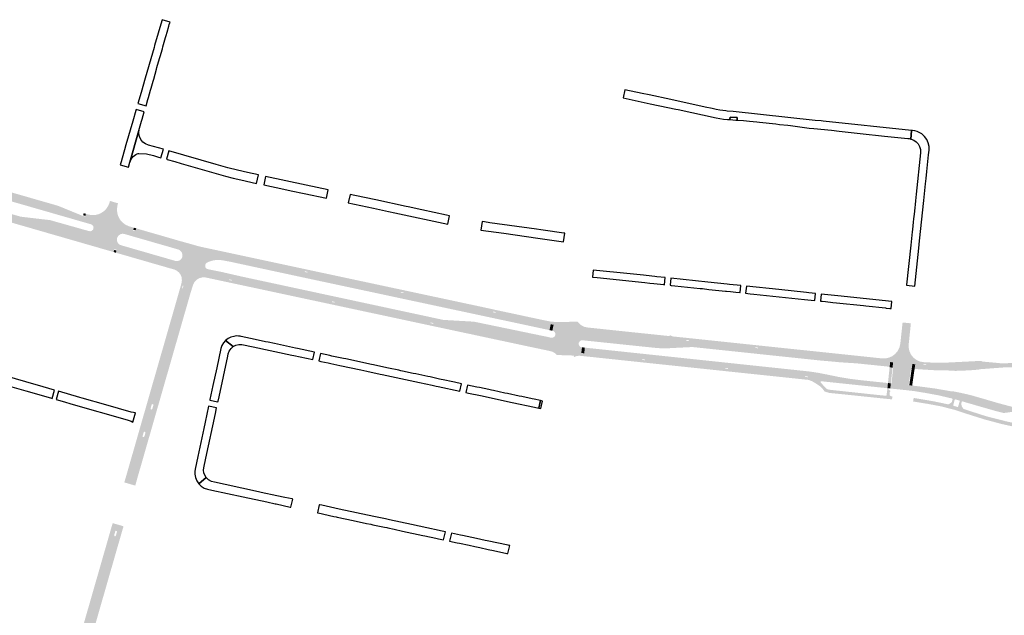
# Model space of a CAD drawing. Header units: metres. Extents: x 124582 to 143330, y 393481 to 406815.
# Tile 98 of 134: x 133901 to 134738, y 399873 to 400379. Entities that reach past the tile are written whole.
import ezdxf

# ---------------------------------------------------------------- set-up
doc = ezdxf.new("R2010")
doc.units = ezdxf.units.M
doc.header["$MEASUREMENT"] = 0
for name, color, linetype, lineweight in [('ir-ARC-asfalt-bestaande wegen-niet te inspecteren', 151, 'Continuous', 0), ('ir-ARC-asfalt-hoofdwegen-te inspecteren', 5, 'Continuous', 0), ('ir-ARC-fietspaden naastliggend- te inspecteren', 1, 'Continuous', 0)]:
    doc.layers.add(name, color=color, linetype=linetype, lineweight=lineweight)

msp = doc.modelspace()

# ---------------------------------------------------------------- hatches: boundary and pattern name
at = {"layer": 'ir-ARC-asfalt-hoofdwegen-te inspecteren', "linetype": 'Continuous', "lineweight": 13}
for points in [[(133952.921, 400208.162), (133938.145, 400212.416), (133859.07, 400235.18), (133856.68, 400235.85), (133842.437, 400239.936), (133836.361, 400241.679), (133827.92, 400244.1), (133829.62, 400251.3), (133843.928, 400247.182), (133879.019, 400237.082), (133930.275, 400222.33), (133934.025, 400221.25), (133954.31, 400212.954)], [(133948.549, 400193.982), (133938.748, 400196.791), (133884.411, 400212.507), (133836.568, 400226.254), (133829.989, 400228.204), (133823.79, 400229.75), (133825.25, 400234.65), (133832.964, 400232.364), (133853.8, 400226.19), (133856.08, 400225.45), (133902.19, 400212.04), (133927.14, 400209.12), (133936.079, 400206.598), (133950.988, 400202.393)], [(133994.581, 400203.758), (133959.499, 400213.919), (133962.267, 400213.407), (133965.081, 400213.434), (133967.838, 400214), (133970.436, 400215.083), (133972.833, 400216.691), (133974.867, 400218.74), (133976.458, 400221.148), (133977.545, 400223.822), (133977.703, 400224.365), (133978.005, 400225.406), (133984.872, 400223.415), (133984.406, 400221.725), (133983.932, 400218.502), (133984.173, 400215.254), (133985.12, 400212.137), (133986.725, 400209.302), (133988.912, 400206.887), (133991.573, 400205.009)], [(133988.564, 400182.461), (133983.73, 400183.868), (133981.813, 400184.448), (133948.549, 400193.982), (133950.988, 400202.393), (133960.228, 400199.787), (133961.398, 400199.695), (133962.514, 400200.056), (133963.408, 400200.817), (133963.943, 400201.861), (133964.039, 400203.031), (133963.681, 400204.148), (133962.923, 400205.044), (133961.881, 400205.583), (133952.921, 400208.162), (133954.31, 400212.954), (133954.938, 400212.697), (133956.917, 400212.117), (133994.24, 400201.314), (133992.81, 400196.62), (133990.478, 400197.301), (133988.654, 400197.563), (133986.858, 400197.151), (133985.331, 400196.12), (133984.278, 400194.608), (133983.844, 400192.929), (133984.012, 400191.203), (133984.761, 400189.639), (133986, 400188.425), (133987.58, 400187.71), (133989.9, 400187.07)], [(134088.692, 400156.765), (134081.336, 400158.337), (134079.367, 400158.773), (134057.289, 400163.385), (134037.429, 400168.241), (133988.564, 400182.461), (133989.9, 400187.07), (133998.276, 400184.653), (134024.468, 400177.096), (134032.77, 400174.7), (134034.15, 400174.331), (134035.579, 400174.379), (134036.931, 400174.841), (134037.822, 400175.437), (134038.555, 400176.22), (134038.912, 400176.768), (134039.2, 400177.356), (134039.345, 400177.746), (134039.46, 400178.148), (134039.586, 400179.117), (134039.497, 400180.091), (134039.223, 400181.027), (134038.792, 400181.901), (134038.215, 400182.685), (134037.504, 400183.35), (134036.684, 400183.874), (134035.782, 400184.24), (134027.161, 400186.724), (134001.085, 400194.236), (133992.81, 400196.62), (133994.24, 400201.314), (133997.683, 400200.317), (133999.621, 400199.763), (134044.974, 400186.437), (134053.561, 400184.271), (134061.39, 400182.565), (134093.558, 400175.719), (134092.2, 400171.169), (134080.275, 400173.74), (134075.41, 400174.648), (134073.921, 400174.943), (134072.417, 400175.141), (134070.869, 400175.245), (134069.318, 400175.255), (134067.808, 400175.186), (134066.306, 400175.008), (134064.818, 400174.692), (134063.36, 400174.261), (134061.948, 400173.734), (134060.58, 400173.102), (134060.04, 400172.765), (134059.582, 400172.324), (134059.177, 400171.725), (134058.925, 400171.048), (134058.919, 400171.023), (134058.914, 400170.998), (134058.983, 400169.379), (134059.329, 400168.676), (134059.858, 400168.098), (134060.537, 400167.667), (134061.306, 400167.43), (134073.207, 400165.012), (134089.766, 400161.21)], [(134351.32, 400115.69), (134342.253, 400117.628), (134330.783, 400120.08), (134137.976, 400161.301), (134114.936, 400166.268), (134095.293, 400170.502), (134092.2, 400171.169), (134093.558, 400175.719), (134143.557, 400165.079), (134145.612, 400164.634), (134225.077, 400147.619), (134227.035, 400147.188), (134303.423, 400130.882), (134305.394, 400130.452), (134351.512, 400120.686), (134352.342, 400120.598)], [(134347.791, 400098.755), (134347.321, 400098.854), (134339.032, 400100.59), (134287.131, 400111.672), (134284.274, 400112.306), (134278.972, 400113.409), (134274.941, 400114.278), (134273.433, 400114.596), (134271.085, 400115.097), (134264.457, 400119.141), (134252.504, 400121.704), (134250.494, 400122.15), (134168.649, 400139.689), (134166.677, 400140.103), (134088.692, 400156.765), (134089.766, 400161.21), (134092.899, 400160.536), (134094.857, 400160.115), (134133.403, 400151.829), (134135.75, 400151.324), (134261.14, 400124.37), (134284.14, 400123.05), (134287.95, 400122.71), (134319.188, 400116.236), (134341.032, 400111.709), (134350.1, 400109.83)], [(134378.303, 400096.278), (134377.617, 400096.355), (134362.897, 400096.751), (134354.497, 400096.977), (134353.218, 400097.511), (134352.039, 400097.836), (134351.105, 400098.042), (134350.583, 400098.17), (134350.111, 400098.269), (134352.49, 400109.28), (134353.71, 400109.207), (134354.86, 400109.622), (134355.751, 400110.458), (134356.24, 400111.578), (134356.245, 400112.807), (134355.761, 400113.936), (134354.868, 400114.78), (134353.713, 400115.2), (134354.784, 400120.338), (134356.313, 400120.175), (134367.485, 400120.065), (134377.599, 400120.299), (134379.192, 400119.273), (134380.925, 400118.506), (134379.577, 400107.041), (134378.127, 400106.933), (134376.899, 400106.155), (134376.182, 400104.89), (134376.119, 400103.566), (134376.634, 400102.345), (134377.626, 400101.465), (134378.9, 400101.1)], [(134668.648, 400088.504), (134661.477, 400089.077), (134634.156, 400091.621), (134636.928, 400091.701), (134639.632, 400092.317), (134642.165, 400093.447), (134644.861, 400095.436), (134647.016, 400098), (134648.512, 400100.998), (134649.264, 400104.262), (134651.163, 400122.171), (134658.22, 400121.484), (134656.377, 400103.727), (134656.356, 400100.619), (134657.039, 400097.588), (134658.391, 400094.789), (134660.342, 400092.37), (134662.789, 400090.455), (134665.607, 400089.143)], [(134640.194, 400084.568), (134632.263, 400085.392), (134629.845, 400085.639), (134613.031, 400087.372), (134610.434, 400087.575), (134609.411, 400087.634), (134607.834, 400087.726), (134597.457, 400088.422), (134587.104, 400089.403), (134582.384, 400089.763), (134472.701, 400101.339), (134453.059, 400100.341), (134447.143, 400100.191), (134441.24, 400100.603), (134413.317, 400103.519), (134391.266, 400105.821), (134382.035, 400106.784), (134383.268, 400117.958), (134383.733, 400117.925), (134387.106, 400117.552), (134419.955, 400114.081), (134435.387, 400112.49), (134453.031, 400110.632), (134453.444, 400110.79), (134453.573, 400111.212), (134453.319, 400111.574), (134455.553, 400110.371), (134459.241, 400108.847), (134463.911, 400107.368), (134467.424, 400106.678), (134469.48, 400106.453), (134526.227, 400100.494), (134528.236, 400100.286), (134609.096, 400091.655), (134636.285, 400088.946), (134640.664, 400088.561)], [(134638.324, 400066.37), (134638.269, 400066.376), (134637.73, 400066.43), (134630.058, 400067.206), (134627.923, 400067.431), (134581.904, 400072.288), (134570.674, 400076.183), (134570.575, 400076.249), (134570.454, 400076.271), (134568.464, 400076.503), (134502.777, 400083.365), (134500.775, 400083.575), (134432.188, 400090.707), (134430.184, 400090.921), (134390.435, 400094.908), (134380.792, 400095.997), (134381.35, 400100.81), (134390.502, 400099.838), (134401.677, 400098.651), (134571.985, 400080.565), (134579.327, 400079.445), (134586.62, 400078.044), (134596.449, 400076.008), (134597.88, 400075.741), (134607.066, 400074.244), (134616.304, 400073.106), (134628.345, 400071.837), (134630.827, 400071.577), (134638.756, 400070.752)], [(134642.618, 400083.841), (134640.144, 400084.088), (134640.194, 400084.568), (134640.664, 400088.561), (134643.148, 400088.343)], [(134653.374, 400064.794), (134640.678, 400066.104), (134641.197, 400070.508), (134641.766, 400070.442), (134642.482, 400077.141), (134643.191, 400083.78), (134642.618, 400083.841), (134643.148, 400088.343), (134659.502, 400086.907), (134658.848, 400082.456), (134658.299, 400082.532), (134657.162, 400074.783), (134656.148, 400075.026)], [(134661.288, 400082.212), (134658.848, 400082.456), (134659.502, 400086.907), (134661.945, 400086.692), (134661.369, 400082.77)], [(134695.532, 400081.065), (134694.775, 400081.29), (134693.989, 400081.359), (134680.655, 400081.488), (134667.345, 400082.3), (134664.938, 400082.474), (134661.369, 400082.77), (134661.945, 400086.692), (134669.043, 400086.069), (134671.099, 400085.936), (134680.371, 400085.599), (134690.493, 400085.635), (134697.269, 400085.804), (134706.114, 400086.214), (134705.655, 400081.444), (134702.145, 400081.276)], [(134962.405, 400057.2), (134953.323, 400059.404), (134942.854, 400061.822), (134931.203, 400064.283), (134920.689, 400066.437), (134909.645, 400068.411), (134899.052, 400070.116), (134887.917, 400071.69), (134872.386, 400073.632), (134861.712, 400074.766), (134837.46, 400077.294), (134825.124, 400078.588), (134823.093, 400078.754), (134801.695, 400081.077), (134781.451, 400083.011), (134770.339, 400083.749), (134759.322, 400084.197), (134746.811, 400084.267), (134736.594, 400083.957), (134716.086, 400082.417), (134716.107, 400082.152), (134708.751, 400081.593), (134705.655, 400081.444), (134706.114, 400086.214), (134707.379, 400086.273), (134713.132, 400086.694), (134727.214, 400088.229), (134735.326, 400087.48), (134746.963, 400087.801), (134759.4, 400087.968), (134770.93, 400087.566), (134781.902, 400086.759), (134802.151, 400084.845), (134821.572, 400082.86), (134822.114, 400083.165), (134827.182, 400082.353), (134828.255, 400082.101), (134837.915, 400081.076), (134848.663, 400079.985), (134862.202, 400078.597), (134873.27, 400077.403), (134878.544, 400076.88), (134884.594, 400076.144), (134888.494, 400075.537), (134899.7, 400073.921), (134910.219, 400072.194), (134921.685, 400070.164), (134932.456, 400068.011), (134942.586, 400065.793), (134953.368, 400063.346), (134963.073, 400061.004)], [(134660.795, 400063.915), (134653.374, 400064.794), (134656.148, 400075.026), (134657.162, 400074.783), (134656.299, 400068.898), (134662.223, 400068.253), (134661.515, 400064.449), (134660.853, 400064.529)], [(134737.096, 400045.281), (134734.371, 400045.942), (134729.817, 400047.128), (134715.169, 400051.303), (134701.655, 400055.228), (134699.682, 400055.802), (134699.526, 400055.847), (134695.834, 400056.887), (134695.714, 400056.919), (134693.481, 400057.518), (134682.175, 400060.194), (134670.477, 400062.363), (134668.524, 400062.672), (134663.935, 400063.445), (134661.654, 400063.809), (134661.403, 400063.849), (134660.795, 400063.915), (134660.853, 400064.529), (134661.515, 400064.449), (134679.711, 400062.24), (134691.137, 400060.506), (134702.476, 400058.272), (134706.309, 400057.399), (134748.724, 400045.827), (134748.657, 400045.488), (134746.108, 400045.994), (134743.574, 400046.169)], [(134702.476, 400058.272), (134691.137, 400060.506), (134679.711, 400062.24), (134661.515, 400064.449), (134662.223, 400068.253), (134664.668, 400067.972), (134678.574, 400066.12), (134692.397, 400063.727), (134693.15, 400063.676), (134693.897, 400063.762), (134700.613, 400062.381), (134703.414, 400061.754)], [(134995.787, 400013.576), (134991.02, 400014.44), (134986.257, 400015.059), (134983.56, 400015.257), (134980.891, 400014.823), (134978.396, 400013.782), (134959.705, 400015.899), (134958.574, 400017.797), (134957.052, 400019.398), (134955.213, 400020.623), (134953.59, 400021.856), (134938.158, 400023.625), (134919.182, 400025.685), (134886.969, 400029.203), (134875.204, 400030.306), (134866.099, 400031.148), (134843.657, 400033.605), (134822.407, 400035.89), (134803.048, 400037.933), (134800.725, 400038.174), (134781.094, 400040.257), (134773.07, 400041.189), (134770.531, 400041.292), (134768.034, 400040.821), (134765.707, 400039.799), (134765.363, 400039.483), (134755.106, 400041.263), (134753.605, 400042.99), (134751.768, 400044.352), (134749.679, 400045.285), (134748.657, 400045.488), (134748.724, 400045.827), (134706.309, 400057.399), (134702.476, 400058.272), (134703.414, 400061.754), (134707.305, 400060.883), (134707.668, 400060.794), (134710.079, 400060.2), (134712.51, 400059.47), (134721.889, 400056.771), (134731.487, 400053.937), (134742.08, 400051.081), (134756.399, 400047.844), (134767.238, 400045.95), (134781.867, 400043.958), (134803.239, 400041.686), (134805.212, 400041.495), (134822.897, 400039.571), (134843.956, 400037.308), (134875.643, 400033.974), (134883.687, 400033.126), (134902.339, 400031.234), (134919.695, 400029.314), (134938.431, 400027.318), (134961.299, 400025.076), (134982.845, 400022.86), (134987.437, 400022.326), (134994.248, 400021.262), (134997.088, 400020.755)]]:
    msp.add_hatch(color=5, dxfattribs=at).paths.add_polyline_path(points)
h = msp.add_hatch(color=5, dxfattribs=at)
h.paths.add_polyline_path([(133999.461, 399983.64), (133990.177, 399986.314), (133992.999, 399996.079), (133993.173, 399996.684), (134001.58, 400025.992), (134009.334, 400053.02), (134009.718, 400054.356), (134011.578, 400060.858), (134011.728, 400061.362), (134023.97, 400103.978), (134025.507, 400109.331), (134036.609, 400147.984), (134037.386, 400150.711), (134038.313, 400154.07), (134038.707, 400155.499), (134039.079, 400158.221), (134038.714, 400160.943), (134038.559, 400161.409), (134037.747, 400163.12), (134036.605, 400164.632), (134034.74, 400166.175), (134032.541, 400167.185), (134056.788, 400161.043), (134059.345, 400160.395), (134056.635, 400160.509), (134054.001, 400159.858), (134051.656, 400158.495), (134049.787, 400156.53), (134048.543, 400154.119), (134046.44, 400147.32), (134046.326, 400146.922), (134039.621, 400123.58), (134001.56, 399991.062), (134000, 399985.487)])
h.paths.add_polyline_path([(134039.523, 400151.103), (134039.298, 400151.466), (134039.733, 400153.418), (134040.087, 400153.635), (134040.324, 400153.294), (134039.891, 400151.32)], flags=16)
h.paths.add_polyline_path([(134006.624, 400024.741), (134005.91, 400024.949), (134005.721, 400025.668), (134005.855, 400026.132), (134006.54, 400028.496), (134006.671, 400028.95), (134007.218, 400029.462), (134007.937, 400029.249), (134008.117, 400028.522), (134007.982, 400028.056), (134007.312, 400025.744), (134007.168, 400025.248)], flags=16)
h.paths.add_polyline_path([(134013.362, 400048.169), (134012.649, 400048.386), (134012.471, 400049.109), (134012.611, 400049.61), (134013.249, 400051.892), (134013.382, 400052.366), (134013.93, 400052.879), (134014.652, 400052.675), (134014.849, 400051.95), (134014.719, 400051.494), (134014.053, 400049.16), (134013.913, 400048.67)], flags=16)
h = msp.add_hatch(color=5, dxfattribs=at)
h.paths.add_polyline_path([(133940.418, 399765.703), (133938.647, 399767.863), (133935.813, 399770.765), (133932.479, 399773.075), (133928.767, 399774.708), (133921.648, 399777.147), (133921.516, 399777.192), (133923.632, 399776.818), (133925.773, 399777.003), (133927.794, 399777.733), (133929.558, 399778.961), (133930.946, 399780.601), (133931.864, 399782.544), (133932.04, 399783.177), (133932.658, 399785.361), (133932.834, 399786.05), (133932.715, 399786.085), (133933.563, 399789.178), (133943.268, 399822.96), (133943.458, 399823.622), (133949.908, 399846.073), (133950.816, 399849.236), (133958.108, 399874.618), (133960.201, 399881.902), (133967.645, 399907.811), (133969.765, 399915.193), (133977.301, 399941.424), (133979.012, 399947.377), (133980.272, 399951.726), (133989.515, 399949.078), (133988.815, 399946.731), (133986.792, 399939.709), (133983.606, 399928.649), (133983.428, 399928.029), (133980.913, 399919.277), (133979.073, 399912.872), (133967.094, 399871.187), (133966.694, 399869.795), (133959.977, 399846.421), (133958.031, 399839.648), (133956.52, 399834.388), (133955.595, 399831.17), (133946.272, 399798.724), (133943.88, 399790.4), (133943.327, 399788.343), (133942.816, 399786.002), (133942.79, 399785.856), (133942.332, 399783.273), (133941.448, 399778.1), (133940.068, 399769.159), (133940.075, 399767.175)])
h.paths.add_polyline_path([(133982.448, 399940.535), (133981.736, 399940.745), (133981.557, 399941.465), (133981.69, 399941.938), (133982.348, 399944.282), (133982.482, 399944.761), (133983.032, 399945.269), (133983.751, 399945.06), (133983.943, 399944.337), (133983.8, 399943.845), (133983.127, 399941.531), (133982.989, 399941.042)], flags=16)
h.paths.add_polyline_path([(133935.899, 399775.896), (133935.195, 399776.097), (133935.006, 399776.804), (133935.155, 399777.298), (133936.186, 399781.168), (133936.343, 399781.699), (133936.842, 399782.219), (133937.543, 399782.053), (133937.757, 399781.365), (133937.541, 399780.787), (133936.559, 399776.921), (133936.433, 399776.397)], flags=16)
at = {"layer": 'ir-ARC-fietspaden naastliggend- te inspecteren', "linetype": 'Continuous', "lineweight": 30}
for points in [[(133981.102, 400182.003), (133854.088, 400218.659), (133851.772, 400219.328), (133837.189, 400223.537), (133834.772, 400224.017), (133832.309, 400224.087), (133829.869, 400223.744), (133829.794, 400227.172), (133830.235, 400227.376), (133830.326, 400227.853), (133829.989, 400228.204), (133836.568, 400226.254), (133884.411, 400212.507), (133938.748, 400196.791), (133981.813, 400184.448), (133981.442, 400184.242), (133981.64, 400183.867)], [(133997.683, 400200.317), (133994.24, 400201.314), (133956.917, 400212.117), (133957.285, 400212.337), (133957.064, 400212.704), (133957.573, 400214.473), (133959.499, 400213.919), (133994.581, 400203.758), (133995.632, 400203.475), (133998.369, 400202.683), (133997.855, 400200.895), (133997.483, 400200.691)], [(133999.768, 400200.347), (133997.855, 400200.895), (133998.369, 400202.683), (134000.279, 400202.127), (134000, 400201.155)], [(134093.558, 400175.719), (134061.39, 400182.565), (134053.561, 400184.271), (134044.974, 400186.437), (133999.621, 400199.763), (133999.88, 400199.816), (134000, 400200.052), (133999.933, 400200.243), (133999.768, 400200.347), (134000.279, 400202.127), (134008.811, 400199.642), (134022.76, 400195.624), (134037.656, 400191.306), (134045.205, 400189.222), (134052.66, 400187.08), (134056.95, 400186.08), (134061.915, 400185.018), (134094.268, 400178.1)], [(134088.082, 400154.243), (134064.766, 400159.231), (134059.345, 400160.395), (134056.788, 400161.043), (134032.541, 400167.185), (134027.51, 400168.61), (133987.865, 400180.052), (133985.395, 400180.764), (133983.036, 400181.445), (133983.571, 400183.299), (133983.929, 400183.506), (133983.73, 400183.868), (133988.564, 400182.461), (134037.429, 400168.241), (134057.289, 400163.385), (134079.367, 400158.773), (134079.025, 400158.543), (134079.245, 400158.195), (134081.213, 400157.759), (134081.559, 400157.987), (134081.336, 400158.337), (134088.692, 400156.765)], [(134367.485, 400120.065), (134356.313, 400120.175), (134354.784, 400120.338), (134352.342, 400120.598), (134351.512, 400120.686), (134305.394, 400130.452), (134305.733, 400130.699), (134305.503, 400131.049), (134303.535, 400131.482), (134303.194, 400131.235), (134303.423, 400130.882), (134227.035, 400147.188), (134227.385, 400147.42), (134227.155, 400147.772), (134225.192, 400148.206), (134224.971, 400148.171), (134224.844, 400147.986), (134224.893, 400147.759), (134225.077, 400147.619), (134145.612, 400164.634), (134145.934, 400164.89), (134145.695, 400165.225), (134143.739, 400165.645), (134143.395, 400165.443), (134143.557, 400165.079), (134093.558, 400175.719), (134094.268, 400178.1), (134097.248, 400177.456), (134155.542, 400164.966), (134295.546, 400135.052), (134297.544, 400134.544), (134300.038, 400134.098), (134305.382, 400132.872), (134319.561, 400129.866), (134334.355, 400126.681), (134346.151, 400124.183), (134348.106, 400123.769), (134349.408, 400123.541), (134352.516, 400122.881), (134355.327, 400122.707), (134368.009, 400122.734), (134375.255, 400122.749), (134377.599, 400120.299)], [(134271.085, 400115.097), (134259.74, 400117.52), (134134.291, 400144.358), (134131.944, 400144.86), (134091.186, 400153.579), (134088.082, 400154.243), (134088.692, 400156.765), (134166.677, 400140.103), (134166.322, 400139.862), (134166.575, 400139.515), (134168.514, 400139.09), (134168.882, 400139.322), (134168.649, 400139.689), (134250.494, 400122.15), (134250.142, 400121.909), (134250.391, 400121.563), (134252.331, 400121.138), (134252.68, 400121.341), (134252.504, 400121.704), (134264.457, 400119.141)], [(134680.371, 400085.599), (134671.099, 400085.936), (134671.41, 400086.235), (134671.117, 400086.551), (134669.116, 400086.661), (134668.789, 400086.401), (134669.043, 400086.069), (134661.945, 400086.692), (134659.502, 400086.907), (134643.148, 400088.343), (134640.664, 400088.561), (134636.285, 400088.946), (134609.096, 400091.655), (134528.236, 400100.286), (134528.549, 400100.575), (134528.27, 400100.896), (134526.285, 400101.084), (134525.966, 400100.818), (134526.227, 400100.494), (134469.48, 400106.453), (134469.8, 400106.73), (134469.518, 400107.046), (134467.53, 400107.271), (134467.205, 400107.023), (134467.424, 400106.678), (134463.911, 400107.368), (134459.241, 400108.847), (134455.553, 400110.371), (134467.318, 400109.156), (134565.538, 400098.822), (134571.735, 400098.193), (134586.387, 400096.658), (134629.067, 400092.149), (134634.156, 400091.621), (134661.477, 400089.077), (134668.648, 400088.504), (134669.003, 400088.476), (134674.596, 400088.194), (134680.72, 400087.99), (134687.686, 400088.064), (134715.184, 400089.443), (134718.231, 400089.473), (134718.23, 400089.294), (134719.102, 400088.978), (134727.214, 400088.229), (134713.132, 400086.694), (134707.379, 400086.273), (134706.114, 400086.214), (134697.269, 400085.804), (134690.493, 400085.635)], [(134581.904, 400072.288), (134571.342, 400073.4), (134430.979, 400088.206), (134423.744, 400088.969), (134388.923, 400092.668), (134384.195, 400093.139), (134380.506, 400093.535), (134377.997, 400093.802), (134377.182, 400093.888), (134375.947, 400093.875), (134374.723, 400093.71), (134373.528, 400093.396), (134372.386, 400092.93), (134372.171, 400092.805), (134371.933, 400093.191), (134372.068, 400094.065), (134357.633, 400094.562), (134356.184, 400095.924), (134354.497, 400096.977), (134362.897, 400096.751), (134377.617, 400096.355), (134390.435, 400094.908), (134430.184, 400090.921), (134429.866, 400090.652), (134430.138, 400090.337), (134432.122, 400090.113), (134432.452, 400090.377), (134432.188, 400090.707), (134500.775, 400083.575), (134500.451, 400083.305), (134500.711, 400082.973), (134502.703, 400082.764), (134503.039, 400083.028), (134502.777, 400083.365), (134568.464, 400076.503), (134568.178, 400076.21), (134568.443, 400075.898), (134570.429, 400075.68), (134570.76, 400075.962), (134570.741, 400076.079), (134570.674, 400076.183)], [(134642.243, 400056.875), (134630.626, 400058.046), (134608.019, 400060.409), (134588.795, 400062.373), (134584.933, 400063.572), (134583.26, 400065.779), (134581.406, 400067.835), (134577.065, 400070.629), (134574.32, 400072.256), (134571.342, 400073.4), (134581.904, 400072.288), (134581.438, 400072.038), (134581.475, 400071.51), (134582.748, 400069.939), (134585.656, 400066.863), (134586.977, 400065.679), (134588.65, 400065.087), (134627.26, 400060.931), (134629.398, 400060.716), (134636.869, 400059.956), (134637.329, 400060.085), (134637.566, 400060.501), (134638.27, 400065.826), (134638.239, 400065.985), (134638.171, 400066.131), (134641.122, 400063.818), (134640.645, 400063.83), (134640.365, 400063.443), (134640.094, 400061.008), (134640.43, 400060.174), (134641.137, 400059.618), (134642.504, 400059.403)], [(134755.376, 400031.582), (134735.563, 400035.882), (134721.207, 400039.71), (134707.028, 400044.151), (134695.741, 400047.879), (134684.231, 400050.85), (134672.549, 400053.051), (134664.29, 400054.396), (134660.074, 400055.116), (134660.609, 400058.049), (134662.905, 400057.696), (134665.432, 400057.29), (134677.733, 400055.189), (134689.949, 400052.638), (134691.215, 400053.26), (134692.932, 400054.445), (134693.636, 400057.01), (134693.481, 400057.518), (134695.714, 400056.919), (134695.406, 400056.578), (134694.132, 400051.533), (134698.166, 400050.287), (134698.887, 400052.508), (134699.728, 400055.439), (134699.74, 400055.626), (134699.682, 400055.802), (134701.655, 400055.228), (134701.533, 400055.109), (134701.463, 400054.955), (134700.932, 400053.002), (134701.587, 400050.723), (134702.923, 400048.764), (134716.647, 400044.279), (134718.768, 400043.597), (134723.013, 400042.323), (134739.398, 400038.143), (134755.939, 400034.628), (134755.382, 400031.635)]]:
    msp.add_hatch(color=1, dxfattribs=at).paths.add_polyline_path(points)

# ---------------------------------------------------------------- linework, layer by layer
at = {"layer": 'ir-ARC-asfalt-bestaande wegen-niet te inspecteren', "color": 7, "linetype": 'Continuous', "lineweight": 30, "flags": 128}
for points in [[(134014.616, 400327.207), (134015.11, 400328.933), (134017.517, 400337.355), (134017.918, 400338.758), (134020.079, 400346.322), (134020.574, 400348.052), (134022.5, 400354.749), (134022.995, 400356.465), (134025.246, 400364.277), (134025.739, 400365.987), (134026.58, 400368.905), (134028.027, 400373.926), (134028.409, 400375.251), (134029.016, 400377.359), (134022.201, 400379.382), (134021.931, 400378.427), (134015.913, 400357.509), (134015.392, 400355.626), (134014.029, 400351.001), (134007.97, 400329.842), (134004.357, 400317.406), (134001.715, 400308.106), (134008.599, 400306.152), (134010.153, 400311.591), (134010.641, 400313.298), (134012.387, 400319.406), (134012.885, 400321.149), (134014.616, 400327.207)], [(134529.618, 400292.3), (134543.656, 400290.815), (134546.746, 400290.488), (134553.589, 400289.764), (134556.074, 400289.501), (134571.957, 400287.339), (134575.825, 400286.957), (134590.669, 400285.492), (134597.423, 400284.611), (134615.185, 400282.748), (134635.799, 400280.529), (134655.576, 400278.487), (134656.889, 400278.333), (134658.049, 400278.028), (134658.809, 400285.201), (134583.633, 400293.162), (134581.992, 400293.336), (134577.021, 400293.862), (134507.145, 400301.262), (134502.246, 400301.8), (134501.122, 400301.923), (134498.451, 400302.237), (134495.838, 400302.544), (134492.795, 400303.212), (134489.539, 400303.926), (134483.402, 400305.186), (134454.385, 400311.484), (134435.839, 400315.469), (134430.106, 400316.701), (134415.277, 400319.888), (134413.829, 400312.979), (134436.665, 400308.003), (134451.914, 400304.7), (134458.656, 400303.283), (134460.475, 400302.958), (134492.764, 400296.064), (134495.898, 400295.436), (134499.124, 400295.025), (134502.56, 400294.641), (134504.44, 400294.488), (134504.613, 400296.619), (134510.748, 400296.29), (134510.636, 400294.015), (134516.014, 400293.751), (134518.733, 400293.46), (134521.171, 400293.2), (134527.416, 400292.535), (134529.618, 400292.3)], [(133994.889, 400258.482), (134002.6, 400285.382), (134004.887, 400293.313), (134005.315, 400294.797), (134007.173, 400301.229), (134000.293, 400303.23), (134000, 400302.186), (133997.316, 400293.102), (133991.582, 400273.018), (133990.351, 400268.863), (133989.843, 400266.929), (133987.412, 400258.676), (133986.671, 400256.168), (133993.657, 400254.103), (133994.889, 400258.482)], [(134510.636, 400294.015), (134510.748, 400296.29), (134504.613, 400296.619), (134504.44, 400294.488), (134509.682, 400294.062), (134510.636, 400294.015)], [(134019.334, 400262.719), (134021.319, 400262.16), (134023.398, 400269.308), (134010.821, 400272.902), (134008.201, 400273.86), (134005.915, 400275.459), (134004.117, 400277.593), (134002.956, 400280.033), (134002.439, 400282.685), (134002.6, 400285.382), (133994.889, 400258.482), (133996.031, 400261.017), (133997.771, 400263.184), (134000, 400264.845), (134001.003, 400265.345), (134002.051, 400265.74), (134002.34, 400265.793), (134002.634, 400265.771), (134009.09, 400265.49), (134014.964, 400264.147), (134019.334, 400262.719)], [(134658.049, 400278.028), (134658.414, 400277.932), (134660.729, 400277.041), (134662.777, 400275.641), (134664.445, 400273.805), (134665.646, 400271.634), (134666.313, 400269.245), (134666.441, 400267.771), (134666.364, 400266.293), (134662.744, 400231.307), (134662.138, 400225.449), (134661.833, 400222.504), (134661.532, 400219.692), (134660.928, 400214.061), (134660.51, 400210.163), (134660.243, 400207.416), (134659.558, 400201.273), (134659.353, 400199.293), (134658.072, 400187.765), (134654.554, 400154.124), (134654.556, 400153.893), (134654.55, 400153.835), (134661.509, 400153.114), (134664.927, 400185.293), (134665.597, 400191.599), (134669.222, 400225.718), (134670.657, 400240.088), (134671.131, 400244.508), (134671.78, 400250.549), (134673.301, 400264.726), (134673.666, 400268.638), (134673.67, 400271.786), (134673.008, 400274.863), (134671.712, 400277.731), (134669.839, 400280.261), (134667.474, 400282.338), (134664.723, 400283.868), (134664.166, 400284.098), (134663.599, 400284.307), (134661.612, 400284.848), (134659.57, 400285.12), (134658.809, 400285.201), (134658.049, 400278.028)], [(134025.915, 400260.845), (134026.524, 400260.671), (134032.958, 400258.83), (134038.469, 400257.254), (134076.068, 400246.499), (134082.557, 400244.71), (134089.123, 400243.232), (134102.53, 400240.31), (134104.177, 400247.545), (134094.915, 400249.54), (134086.412, 400251.441), (134077.973, 400253.608), (134068.152, 400256.385), (134028.071, 400267.959), (134025.915, 400260.845)], [(134163.267, 400234.917), (134144.598, 400238.874), (134110.146, 400246.286), (134108.583, 400239.011), (134125.532, 400235.469), (134131.754, 400234.126), (134142.962, 400231.707), (134161.756, 400227.723), (134163.267, 400234.917)], [(134181.959, 400230.929), (134180.423, 400223.69), (134201.802, 400219.158), (134214.565, 400216.374), (134220.04, 400215.18), (134265.028, 400205.558), (134266.401, 400212.768), (134263.863, 400213.25), (134242.814, 400217.899), (134231.339, 400220.323), (134229.439, 400220.722), (134203.885, 400226.228), (134185.87, 400230.057), (134181.959, 400230.929)], [(134363.392, 400198.089), (134345.862, 400200.575), (134343.922, 400200.859), (134340.307, 400201.414), (134300.63, 400206.947), (134295.986, 400207.563), (134293.979, 400207.904), (134292.906, 400200.688), (134312.429, 400197.931), (134341.309, 400193.854), (134363.266, 400190.694), (134364.319, 400197.968), (134363.392, 400198.089)], [(134440.734, 400161.233), (134433.256, 400162.021), (134431.006, 400162.259), (134419.771, 400163.443), (134388.364, 400166.741), (134387.741, 400160.755), (134391.65, 400160.355), (134432.206, 400156.07), (134436.514, 400155.614), (134439.809, 400155.266), (134445.522, 400154.662), (134448.197, 400154.379), (134448.97, 400154.297), (134449.642, 400160.294), (134449.452, 400160.314), (134442.537, 400161.043), (134440.734, 400161.233)], [(134512.889, 400147.575), (134513.091, 400147.554), (134513.685, 400153.538), (134504.217, 400154.541), (134502.238, 400154.75), (134485.702, 400156.494), (134454.466, 400159.786), (134453.788, 400153.788), (134454.504, 400153.712), (134457.72, 400153.372), (134479.263, 400151.11), (134481.252, 400150.919), (134486.737, 400150.305), (134500.83, 400148.841), (134501.526, 400148.768), (134505.143, 400148.388), (134509.616, 400147.919), (134512.889, 400147.575)], [(134518.48, 400153.03), (134517.895, 400147.05), (134521.632, 400146.658), (134524.97, 400146.307), (134567.95, 400141.778), (134573.519, 400141.192), (134576.564, 400140.871), (134577.184, 400146.849), (134571.673, 400147.426), (134569.592, 400147.644), (134546.115, 400150.103), (134518.48, 400153.03)], [(134581.393, 400140.362), (134582.833, 400140.21), (134585.832, 400139.894), (134591.84, 400139.261), (134595.024, 400138.926), (134618.057, 400136.473), (134620.018, 400136.273), (134636.67, 400134.542), (134637.311, 400134.478), (134640.287, 400134.18), (134641.431, 400134.066), (134642.019, 400140.058), (134601.684, 400144.282), (134598.962, 400144.568), (134581.991, 400146.345), (134581.393, 400140.362)], [(134076.147, 400106.854), (134082.728, 400101.695), (134085.016, 400102.884), (134087.522, 400103.491), (134090.101, 400103.48), (134099.493, 400101.511), (134132.52, 400094.395), (134134.175, 400094.069), (134150.387, 400090.606), (134151.701, 400096.941), (134137.122, 400100.113), (134135.646, 400100.404), (134117.67, 400104.247), (134112.318, 400105.41), (134110.176, 400105.867), (134101.363, 400107.782), (134089.39, 400110.343), (134088.444, 400110.529), (134087.27, 400110.684), (134085.258, 400110.703), (134083.271, 400110.384), (134080.679, 400109.686), (134078.273, 400108.494), (134076.147, 400106.854)], [(134078.036, 400093.684), (134078.398, 400095.467), (134079.32, 400097.875), (134080.792, 400099.992), (134082.728, 400101.695), (134076.147, 400106.854), (134074.383, 400104.83), (134073.05, 400102.499), (134072.199, 400099.953), (134068.643, 400083.535), (134065.463, 400068.631), (134062.869, 400056.669), (134062.782, 400056.128), (134069.665, 400054.661), (134069.833, 400055.364), (134070.616, 400059.068), (134078.036, 400093.684)], [(134224.953, 400081.235), (134223.429, 400081.554), (134214.66, 400083.431), (134213.11, 400083.759), (134201.862, 400086.155), (134200.059, 400086.533), (134178.381, 400091.165), (134176.27, 400091.63), (134170.704, 400092.836), (134166.474, 400093.709), (134164.651, 400094.104), (134156.823, 400095.819), (134155.457, 400089.474), (134157.18, 400089.082), (134163.432, 400087.771), (134165.54, 400087.308), (134173.293, 400085.641), (134191.075, 400081.843), (134196.269, 400080.713), (134207.424, 400078.316), (134209.277, 400077.906), (134240.911, 400071.173), (134251.733, 400068.842), (134255.043, 400068.145), (134256.683, 400067.777), (134275.123, 400063.842), (134276.534, 400070.16), (134270.728, 400071.397), (134269.18, 400071.725), (134261.018, 400073.481), (134259.216, 400073.871), (134258.002, 400074.117), (134249.878, 400075.888), (134248.059, 400076.268), (134237.687, 400078.497), (134235.601, 400078.952), (134226.323, 400080.959), (134224.953, 400081.235)], [(133916.319, 400068.954), (133913.289, 400069.822), (133891.055, 400076.195), (133875.42, 400080.677), (133873.515, 400073.738), (133875.288, 400073.208), (133884.873, 400070.417), (133904.487, 400064.802), (133906.422, 400064.248), (133927.409, 400058.201), (133929.023, 400057.73), (133931.02, 400064.716), (133916.319, 400068.954)], [(134315.519, 400061.834), (134313.398, 400062.273), (134303.768, 400064.343), (134301.961, 400064.734), (134299.673, 400065.205), (134291.735, 400066.933), (134289.627, 400067.364), (134281.626, 400069.06), (134280.247, 400062.75), (134282.456, 400062.269), (134292.594, 400060.119), (134319.6, 400054.342), (134338.608, 400050.291), (134342.286, 400049.523), (134343.692, 400055.833), (134338.294, 400056.998), (134336.465, 400057.374), (134327.713, 400059.242), (134325.62, 400059.672), (134315.519, 400061.834)], [(133952.46, 400058.543), (133934.247, 400063.766), (133932.262, 400056.783), (133939.351, 400054.746), (133944.684, 400053.213), (133992.73, 400039.405), (133994.346, 400039.001), (133995.985, 400038.427), (133997.453, 400037.498), (133999.762, 400045.565), (133997.863, 400045.597), (133996.015, 400046.036), (133974.567, 400052.187), (133954.366, 400057.987), (133952.46, 400058.543)], [(134343.692, 400055.833), (134342.286, 400049.523), (134344.009, 400049.111), (134345.381, 400055.435), (134343.692, 400055.833)], [(134059.696, 399990.559), (134058.436, 399992.371), (134057.647, 399994.432), (134057.374, 399996.622), (134057.633, 399998.814), (134059.386, 400006.86), (134067.565, 400044.843), (134068.579, 400049.554), (134061.672, 400051.02), (134058.792, 400037.397), (134057.666, 400032.261), (134052.565, 400008.481), (134050.232, 399997.509), (134049.992, 399995.617), (134049.991, 399993.709), (134050.007, 399993.478), (134050.547, 399990.506), (134051.69, 399987.71), (134053.385, 399985.21), (134059.696, 399990.559)], [(134106.521, 399977.869), (134104.23, 399978.36), (134075.786, 399984.485), (134066.84, 399986.45), (134064.156, 399987.242), (134061.73, 399988.637), (134059.696, 399990.559), (134053.385, 399985.21), (134055.56, 399983.114), (134058.121, 399981.512), (134060.957, 399980.474), (134064.646, 399979.635), (134091.15, 399973.96), (134111.178, 399969.697), (134118.352, 399968.142), (134119.02, 399968.013), (134131.131, 399965.395), (134131.654, 399965.271), (134133.225, 399972.171), (134132.763, 399972.259), (134126.528, 399973.599), (134119.825, 399974.993), (134106.521, 399977.869)], [(134226.524, 399944.994), (134243.614, 399941.352), (134245.53, 399940.921), (134254.802, 399938.935), (134257.089, 399938.421), (134261.4, 399937.484), (134262.859, 399944.371), (134258.591, 399945.289), (134257.617, 399945.517), (134247.04, 399947.801), (134233.999, 399950.583), (134215.34, 399954.585), (134212.059, 399955.257), (134202.144, 399957.42), (134172.602, 399963.72), (134157.795, 399966.898), (134156.072, 399967.242), (134155.798, 399967.302), (134154.193, 399960.44), (134154.69, 399960.365), (134168.127, 399957.488), (134170.005, 399957.107), (134170.824, 399956.912), (134184.469, 399953.976), (134195.844, 399951.563), (134199.604, 399950.726), (134201.139, 399950.421), (134211.27, 399948.277), (134213.037, 399947.898), (134213.933, 399947.693), (134219.303, 399946.549), (134226.524, 399944.994)], [(134296.723, 399937.103), (134289.394, 399938.69), (134277.36, 399941.258), (134275.63, 399941.638), (134267.953, 399943.286), (134266.491, 399936.424), (134272.739, 399935.052), (134274.752, 399934.638), (134282.951, 399932.888), (134287.862, 399931.789), (134292.144, 399930.924), (134299.213, 399929.397), (134303.853, 399928.381), (134314.921, 399926.03), (134315.563, 399925.889), (134316.012, 399925.82), (134317.493, 399932.678), (134317.006, 399932.79), (134316.317, 399932.906), (134298.33, 399936.753), (134296.723, 399937.103)]]:
    msp.add_lwpolyline(points, close=True, dxfattribs=at)
at = {"layer": 'ir-ARC-asfalt-hoofdwegen-te inspecteren', "color": 5, "linetype": 'Continuous', "lineweight": 13, "extrusion": (0, 0, -1)}
for points in [[(-134351.32, 400115.69), (-134353.713, 400115.2), (-134352.342, 400120.598), (-134354.784, 400120.338)], [(-134352.49, 400109.28), (-134350.1, 400109.83), (-134350.111, 400098.269), (-134347.791, 400098.755)], [(-134638.756, 400070.752), (-134638.324, 400066.37), (-134641.197, 400070.508), (-134640.678, 400066.104)]]:
    msp.add_solid(points, dxfattribs=at)
at = {"layer": 'ir-ARC-asfalt-hoofdwegen-te inspecteren', "color": 5, "linetype": 'Continuous', "lineweight": 13}
for points in [[(134383.268, 400117.958), (134380.925, 400118.506), (134382.035, 400106.784), (134379.577, 400107.041)], [(134380.792, 400095.997), (134381.35, 400100.81), (134378.303, 400096.278), (134378.9, 400101.1)]]:
    msp.add_solid(points, dxfattribs=at)
at = {"layer": 'ir-ARC-fietspaden naastliggend- te inspecteren', "color": 1, "linetype": 'Continuous', "lineweight": 30}
for points in [[(133955.156, 400213.251), (133957.064, 400212.704), (133955.666, 400215.022), (133957.573, 400214.473)], [(133981.64, 400183.867), (133981.102, 400182.003), (133983.571, 400183.299), (133983.036, 400181.445)], [(134656.848, 400068.836), (134659.304, 400068.568), (134657.731, 400074.851), (134660.166, 400074.493)]]:
    msp.add_solid(points, dxfattribs=at)
at = {"layer": 'ir-ARC-fietspaden naastliggend- te inspecteren', "color": 1, "linetype": 'Continuous', "lineweight": 30, "extrusion": (0, 0, -1)}
for points in [[(-134642.618, 400083.841), (-134640.144, 400084.088), (-134641.197, 400070.508), (-134638.756, 400070.752)], [(-134658.848, 400082.456), (-134657.731, 400074.851), (-134661.288, 400082.212), (-134660.166, 400074.493)]]:
    msp.add_solid(points, dxfattribs=at)

doc.saveas('drawing.dxf')
